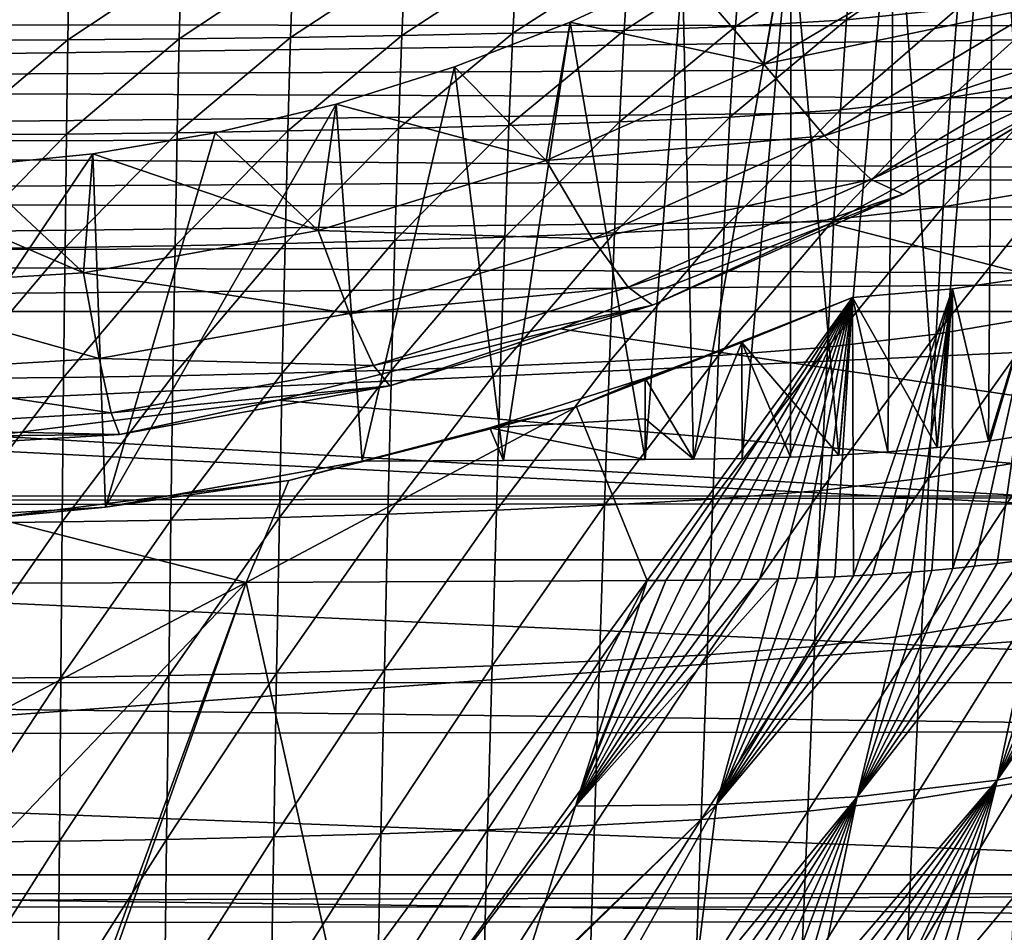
# Model space of a CAD drawing. Header units: metres. Extents: x -26 to 26, y -167 to 32.
# Tile 152 of 237: x 1.55 to 10.27, y -47.99 to -39.91. Entities that reach past the tile are written whole.
import ezdxf

# ---------------------------------------------------------------- set-up
doc = ezdxf.new("R2010")
doc.units = ezdxf.units.M
doc.layers.add('solid_12_411_043_XXX', color=7, linetype='CONTINUOUS')

msp = doc.modelspace()

# ---------------------------------------------------------------- linework, layer by layer
at = {"layer": 'solid_12_411_043_XXX'}
for points in [[(10.175643, -37.679928, 150.816208), (11.005443, -36.967365, 150.941849), (10.602253, -43.560997, 149.779221)], [(9.298349, -38.335098, 150.700684), (10.175643, -37.679928, 150.816208), (9.675914, -43.694592, 149.755661)], [(10.175643, -37.679928, 150.816208), (10.12996, -43.638092, 149.765625), (9.675914, -43.694592, 149.755661)], [(10.175643, -37.679928, 150.816208), (10.602253, -43.560997, 149.779221), (10.12996, -43.638092, 149.765625)], [(8.37775, -38.929745, 150.59584), (9.298349, -38.335098, 150.700684), (8.805559, -43.762558, 149.743683)], [(9.298349, -38.335098, 150.700684), (9.236813, -43.734825, 149.748566), (8.805559, -43.762558, 149.743683)], [(9.298349, -38.335098, 150.700684), (9.675914, -43.694592, 149.755661), (9.236813, -43.734825, 149.748566)], [(7.418079, -39.461147, 150.502136), (8.37775, -38.929745, 150.59584), (7.517451, -43.79768, 149.737488)], [(8.141209, -40.298374, 148.365234), (8.37775, -38.929745, 150.59584), (7.418079, -39.461147, 150.502136)], [(8.37775, -38.929745, 150.59584), (7.946922, -43.791649, 149.738556), (7.517451, -43.79768, 149.737488)], [(8.37775, -38.929745, 150.59584), (8.376328, -43.780701, 149.740479), (7.946922, -43.791649, 149.738556)], [(9.951589, -39.220585, 148.555267), (8.37775, -38.929745, 150.59584), (8.141209, -40.298374, 148.365234)], [(8.37775, -38.929745, 150.59584), (8.805559, -43.762558, 149.743683), (8.376328, -43.780701, 149.740479)], [(9.951589, -39.220585, 148.555267), (8.141209, -40.298374, 148.365234), (10.606789, -39.787075, 146.301575)], [(8.873313, -39.908283, 107.610184), (8.927976, -39.286572, 106.085793), (9.918463, -39.193138, 106.157455)], [(9.85675, -39.807594, 107.69706), (8.873313, -39.908283, 107.610184), (9.918463, -39.193138, 106.157455)], [(6.902915, -40.001408, 107.477058), (6.944404, -39.363613, 105.979057), (7.936319, -39.337513, 106.027344)], [(7.888387, -39.967293, 107.537804), (6.902915, -40.001408, 107.477058), (7.936319, -39.337513, 106.027344)], [(7.888387, -39.967293, 107.537804), (7.936319, -39.337513, 106.027344), (8.927976, -39.286572, 106.085793)], [(8.873313, -39.908283, 107.610184), (7.888387, -39.967293, 107.537804), (8.927976, -39.286572, 106.085793)], [(-19.211477, -39.935295, 177.856812), (19.282103, -39.620777, 177.856796), (-19.334743, -39.36393, 177.856766)], [(0.986411, -40.09079, 107.28714), (0.992193, -39.426628, 105.829041), (1.984495, -39.422771, 105.83828)], [(1.972914, -40.085297, 107.298859), (0.986411, -40.09079, 107.28714), (1.984495, -39.422771, 105.83828)], [(1.972914, -40.085297, 107.298859), (1.984495, -39.422771, 105.83828), (2.976828, -39.415943, 105.853836)], [(2.959414, -40.07576, 107.318527), (1.972914, -40.085297, 107.298859), (2.976828, -39.415943, 105.853836)], [(2.959414, -40.07576, 107.318527), (2.976828, -39.415943, 105.853836), (3.96905, -39.406425, 105.875687)], [(3.945755, -40.062439, 107.346184), (2.959414, -40.07576, 107.318527), (3.96905, -39.406425, 105.875687)], [(3.945755, -40.062439, 107.346184), (3.96905, -39.406425, 105.875687), (4.960989, -39.394875, 105.903778)], [(4.93175, -40.045937, 107.381752), (3.945755, -40.062439, 107.346184), (4.960989, -39.394875, 105.903778)], [(4.93175, -40.045937, 107.381752), (4.960989, -39.394875, 105.903778), (5.952672, -39.381065, 105.938156)], [(5.917392, -40.026035, 107.425308), (4.93175, -40.045937, 107.381752), (5.952672, -39.381065, 105.938156)], [(5.917392, -40.026035, 107.425308), (5.952672, -39.381065, 105.938156), (6.944404, -39.363613, 105.979057)], [(6.902915, -40.001408, 107.477058), (5.917392, -40.026035, 107.425308), (6.944404, -39.363613, 105.979057)], [(6.423786, -39.92683, 150.420029), (7.418079, -39.461147, 150.502136), (7.08769, -43.801102, 149.736877)], [(8.141209, -40.298374, 148.365234), (7.418079, -39.461147, 150.502136), (6.423786, -39.92683, 150.420029)], [(7.418079, -39.461147, 150.502136), (7.517451, -43.79768, 149.737488), (7.08769, -43.801102, 149.736877)], [(-19.211477, -39.935295, 177.856812), (19.204021, -39.967182, 177.856827), (19.282103, -39.620777, 177.856796)], [(9.793712, -40.595844, 109.144653), (9.85675, -39.807594, 107.69706), (10.835055, -39.654457, 107.800331)], [(10.764642, -40.437576, 109.264595), (9.793712, -40.595844, 109.144653), (10.835055, -39.654457, 107.800331)], [(8.141209, -40.298374, 148.365234), (8.677216, -40.935822, 146.09903), (10.606789, -39.787075, 146.301575)], [(10.606789, -39.787075, 146.301575), (8.677216, -40.935822, 146.09903), (11.112022, -40.118153, 143.963959)], [(8.817491, -40.70314, 109.042328), (8.873313, -39.908283, 107.610184), (9.85675, -39.807594, 107.69706)], [(9.793712, -40.595844, 109.144653), (8.817491, -40.70314, 109.042328), (9.85675, -39.807594, 107.69706)], [(-19.07317, -40.480602, 177.856873), (19.204021, -39.967182, 177.856827), (-19.211477, -39.935295, 177.856812)], [(5.399598, -40.324585, 150.349884), (6.423786, -39.92683, 150.420029), (5.834218, -43.809013, 149.735489)], [(6.212112, -41.1534, 148.214478), (6.423786, -39.92683, 150.420029), (5.399598, -40.324585, 150.349884)], [(6.423786, -39.92683, 150.420029), (7.08769, -43.801102, 149.736877), (5.834218, -43.809013, 149.735489)], [(8.141209, -40.298374, 148.365234), (6.423786, -39.92683, 150.420029), (6.212112, -41.1534, 148.214478)], [(7.839477, -40.76965, 108.955811), (7.888387, -39.967293, 107.537804), (8.873313, -39.908283, 107.610184)], [(8.817491, -40.70314, 109.042328), (7.839477, -40.76965, 108.955811), (8.873313, -39.908283, 107.610184)], [(-19.07317, -40.480602, 177.856873), (19.120239, -40.304474, 177.856857), (19.204021, -39.967182, 177.856827)], [(4.902029, -40.868435, 108.766777), (4.93175, -40.045937, 107.381752), (5.917392, -40.026035, 107.425308)], [(5.881483, -40.842728, 108.819649), (4.902029, -40.868435, 108.766777), (5.917392, -40.026035, 107.425308)], [(5.881483, -40.842728, 108.819649), (5.917392, -40.026035, 107.425308), (6.902915, -40.001408, 107.477058)], [(6.860629, -40.811302, 108.882408), (5.881483, -40.842728, 108.819649), (6.902915, -40.001408, 107.477058)], [(6.860629, -40.811302, 108.882408), (6.902915, -40.001408, 107.477058), (7.888387, -39.967293, 107.537804)], [(7.839477, -40.76965, 108.955811), (6.860629, -40.811302, 108.882408), (7.888387, -39.967293, 107.537804)], [(0.980548, -40.925838, 108.651955), (0.986411, -40.09079, 107.28714), (1.972914, -40.085297, 107.298859)], [(1.961168, -40.918774, 108.666176), (0.980548, -40.925838, 108.651955), (1.972914, -40.085297, 107.298859)], [(1.961168, -40.918774, 108.666176), (1.972914, -40.085297, 107.298859), (2.959414, -40.07576, 107.318527)], [(2.941744, -40.906635, 108.690048), (1.961168, -40.918774, 108.666176), (2.959414, -40.07576, 107.318527)], [(2.941744, -40.906635, 108.690048), (2.959414, -40.07576, 107.318527), (3.945755, -40.062439, 107.346184)], [(3.9221, -40.889668, 108.723595), (2.941744, -40.906635, 108.690048), (3.945755, -40.062439, 107.346184)], [(3.9221, -40.889668, 108.723595), (3.945755, -40.062439, 107.346184), (4.93175, -40.045937, 107.381752)], [(4.902029, -40.868435, 108.766777), (3.9221, -40.889668, 108.723595), (4.93175, -40.045937, 107.381752)], [(8.677216, -40.935822, 146.09903), (9.090538, -41.321617, 143.75177), (11.112022, -40.118153, 143.963959)], [(11.112022, -40.118153, 143.963959), (9.090538, -41.321617, 143.75177), (11.459927, -40.208988, 141.576477)], [(9.090538, -41.321617, 143.75177), (9.375152, -41.450134, 141.357635), (11.459927, -40.208988, 141.576477)], [(10.984441, -40.489449, 139.100357), (11.459927, -40.208988, 141.576477), (9.375152, -41.450134, 141.357635)], [(-19.07317, -40.480602, 177.856873), (19.030704, -40.633114, 177.856873), (19.120239, -40.304474, 177.856857)], [(4.350189, -40.652596, 150.292053), (5.399598, -40.324585, 150.349884), (4.580814, -43.815392, 149.73436)], [(6.212112, -41.1534, 148.214478), (5.399598, -40.324585, 150.349884), (4.350189, -40.652596, 150.292053)], [(5.399598, -40.324585, 150.349884), (5.834218, -43.809013, 149.735489), (4.580814, -43.815392, 149.73436)], [(8.141209, -40.298374, 148.365234), (6.212112, -41.1534, 148.214478), (8.677216, -40.935822, 146.09903)], [(9.729785, -41.562199, 110.473602), (9.793712, -40.595844, 109.144653), (10.764642, -40.437576, 109.264595)], [(10.693386, -41.400455, 110.609924), (9.729785, -41.562199, 110.473602), (10.764642, -40.437576, 109.264595)], [(-18.92049, -41.002914, 177.856903), (19.030704, -40.633114, 177.856873), (-19.07317, -40.480602, 177.856873)], [(8.728457, -41.710842, 138.884995), (10.984441, -40.489449, 139.100357), (9.375152, -41.450134, 141.357635)], [(20.25881, -44.691231, 138.359497), (10.984441, -40.489449, 139.100357), (8.728457, -41.710842, 138.884995)], [(-18.92049, -41.002914, 177.856903), (18.935429, -40.954838, 177.856903), (19.030704, -40.633114, 177.856873)], [(8.760787, -41.674564, 110.356094), (8.817491, -40.70314, 109.042328), (9.793712, -40.595844, 109.144653)], [(9.729785, -41.562199, 110.473602), (8.760787, -41.674564, 110.356094), (9.793712, -40.595844, 109.144653)], [(4.350189, -40.652596, 150.292053), (4.580814, -43.815392, 149.73436), (2.306967, -44.222477, 149.662582)], [(3.280507, -40.909309, 150.24678), (4.350189, -40.652596, 150.292053), (2.306967, -44.222477, 149.662582)], [(4.192429, -41.773197, 148.105194), (4.350189, -40.652596, 150.292053), (3.280507, -40.909309, 150.24678)], [(6.212112, -41.1534, 148.214478), (4.350189, -40.652596, 150.292053), (4.192429, -41.773197, 148.105194)], [(7.789745, -41.747185, 110.255692), (7.839477, -40.76965, 108.955811), (8.817491, -40.70314, 109.042328)], [(8.760787, -41.674564, 110.356094), (7.789745, -41.747185, 110.255692), (8.817491, -40.70314, 109.042328)], [(5.844951, -41.83231, 110.096268), (5.881483, -40.842728, 108.819649), (6.860629, -40.811302, 108.882408)], [(6.817613, -41.795147, 110.169853), (5.844951, -41.83231, 110.096268), (6.860629, -40.811302, 108.882408)], [(6.817613, -41.795147, 110.169853), (6.860629, -40.811302, 108.882408), (7.839477, -40.76965, 108.955811)], [(7.789745, -41.747185, 110.255692), (6.817613, -41.795147, 110.169853), (7.839477, -40.76965, 108.955811)], [(1.94923, -41.922619, 109.916245), (1.961168, -40.918774, 108.666176), (2.941744, -40.906635, 108.690048)], [(2.923781, -41.908268, 109.944244), (1.94923, -41.922619, 109.916245), (2.941744, -40.906635, 108.690048)], [(2.923781, -41.908268, 109.944244), (2.941744, -40.906635, 108.690048), (3.9221, -40.889668, 108.723595)], [(3.898046, -41.888195, 109.983582), (2.923781, -41.908268, 109.944244), (3.9221, -40.889668, 108.723595)], [(3.898046, -41.888195, 109.983582), (3.9221, -40.889668, 108.723595), (4.902029, -40.868435, 108.766777)], [(4.871799, -41.862938, 110.034241), (3.898046, -41.888195, 109.983582), (4.902029, -40.868435, 108.766777)], [(4.871799, -41.862938, 110.034241), (4.902029, -40.868435, 108.766777), (5.881483, -40.842728, 108.819649)], [(5.844951, -41.83231, 110.096268), (4.871799, -41.862938, 110.034241), (5.881483, -40.842728, 108.819649)], [(-18.92049, -41.002914, 177.856903), (18.83424, -41.270264, 177.856934), (18.935429, -40.954838, 177.856903)], [(0.974591, -41.931026, 109.899559), (0.980548, -40.925838, 108.651955), (1.961168, -40.918774, 108.666176)], [(1.94923, -41.922619, 109.916245), (0.974591, -41.931026, 109.899559), (1.961168, -40.918774, 108.666176)], [(2.195565, -41.093533, 150.214294), (3.280507, -40.909309, 150.24678), (2.306967, -44.222477, 149.662582)], [(4.192429, -41.773197, 148.105194), (3.280507, -40.909309, 150.24678), (2.195565, -41.093533, 150.214294)], [(6.212112, -41.1534, 148.214478), (6.62111, -41.847141, 145.938339), (8.677216, -40.935822, 146.09903)], [(8.677216, -40.935822, 146.09903), (6.62111, -41.847141, 145.938339), (9.090538, -41.321617, 143.75177)], [(-18.752844, -41.507908, 177.856949), (18.83424, -41.270264, 177.856934), (-18.92049, -41.002914, 177.856903)], [(2.195565, -41.093533, 150.214294), (2.306967, -44.222477, 149.662582), (0, -44.358826, 149.638535)], [(1.100322, -41.204414, 150.194748), (2.195565, -41.093533, 150.214294), (0, -44.358826, 149.638535)], [(2.11161, -42.148727, 148.038971), (2.195565, -41.093533, 150.214294), (1.100322, -41.204414, 150.194748)], [(4.192429, -41.773197, 148.105194), (2.195565, -41.093533, 150.214294), (2.11161, -42.148727, 148.038971)], [(6.212112, -41.1534, 148.214478), (4.192429, -41.773197, 148.105194), (6.62111, -41.847141, 145.938339)], [(2.11161, -42.148727, 148.038971), (1.100322, -41.204414, 150.194748), (0, -41.241432, 150.188217)], [(2.11161, -42.148727, 148.038971), (0, -41.241432, 150.188217), (0, -42.274517, 148.0168)], [(-18.752844, -41.507908, 177.856949), (18.727013, -41.580692, 177.856964), (18.83424, -41.270264, 177.856934)], [(6.62111, -41.847141, 145.938339), (6.936493, -42.276348, 143.58342), (9.090538, -41.321617, 143.75177)], [(9.090538, -41.321617, 143.75177), (6.936493, -42.276348, 143.58342), (9.375152, -41.450134, 141.357635)], [(9.665297, -42.690304, 111.660065), (9.729785, -41.562199, 110.473602), (10.693386, -41.400455, 110.609924)], [(10.621723, -42.52776, 111.811478), (9.665297, -42.690304, 111.660065), (10.693386, -41.400455, 110.609924)], [(-18.568636, -42.002018, 177.856995), (18.727013, -41.580692, 177.856964), (-18.752844, -41.507908, 177.856949)], [(6.936493, -42.276348, 143.58342), (7.153666, -42.434753, 141.184036), (9.375152, -41.450134, 141.357635)], [(8.728457, -41.710842, 138.884995), (9.375152, -41.450134, 141.357635), (7.153666, -42.434753, 141.184036)], [(-18.568636, -42.002018, 177.856995), (18.613428, -41.886883, 177.856979), (18.727013, -41.580692, 177.856964)], [(8.703434, -42.805264, 111.528542), (8.760787, -41.674564, 110.356094), (9.729785, -41.562199, 110.473602)], [(9.665297, -42.690304, 111.660065), (8.703434, -42.805264, 111.528542), (9.729785, -41.562199, 110.473602)], [(7.739336, -42.881725, 111.415314), (7.789745, -41.747185, 110.255692), (8.760787, -41.674564, 110.356094)], [(8.703434, -42.805264, 111.528542), (7.739336, -42.881725, 111.415314), (8.760787, -41.674564, 110.356094)], [(4.192429, -41.773197, 148.105194), (2.11161, -42.148727, 148.038971), (4.468453, -42.507748, 145.821869)], [(4.192429, -41.773197, 148.105194), (4.468453, -42.507748, 145.821869), (6.62111, -41.847141, 145.938339)], [(6.334848, -42.644142, 138.720444), (8.728457, -41.710842, 138.884995), (7.153666, -42.434753, 141.184036)], [(20.25881, -44.691231, 138.359497), (8.728457, -41.710842, 138.884995), (6.334848, -42.644142, 138.720444)], [(6.773943, -42.933968, 111.317986), (6.817613, -41.795147, 110.169853), (7.789745, -41.747185, 110.255692)], [(7.739336, -42.881725, 111.415314), (6.773943, -42.933968, 111.317986), (7.789745, -41.747185, 110.255692)], [(3.873575, -43.037231, 111.106331), (3.898046, -41.888195, 109.983582), (4.871799, -41.862938, 110.034241)], [(4.841055, -43.009167, 111.163895), (3.873575, -43.037231, 111.106331), (4.871799, -41.862938, 110.034241)], [(6.62111, -41.847141, 145.938339), (4.468453, -42.507748, 145.821869), (6.936493, -42.276348, 143.58342)], [(4.841055, -43.009167, 111.163895), (4.871799, -41.862938, 110.034241), (5.844951, -41.83231, 110.096268)], [(5.807824, -42.975113, 111.234398), (4.841055, -43.009167, 111.163895), (5.844951, -41.83231, 110.096268)], [(5.807824, -42.975113, 111.234398), (5.844951, -41.83231, 110.096268), (6.817613, -41.795147, 110.169853)], [(6.773943, -42.933968, 111.317986), (5.807824, -42.975113, 111.234398), (6.817613, -41.795147, 110.169853)], [(-18.568636, -42.002018, 177.856995), (18.492992, -42.190403, 177.85701), (18.613428, -41.886883, 177.856979)], [(0.968527, -43.084705, 111.010864), (0.974591, -41.931026, 109.899559), (1.94923, -41.922619, 109.916245)], [(1.937079, -43.075363, 111.029831), (0.968527, -43.084705, 111.010864), (1.94923, -41.922619, 109.916245)], [(1.937079, -43.075363, 111.029831), (1.94923, -41.922619, 109.916245), (2.923781, -41.908268, 109.944244)], [(2.9055, -43.059464, 111.061638), (1.937079, -43.075363, 111.029831), (2.923781, -41.908268, 109.944244)], [(2.9055, -43.059464, 111.061638), (2.923781, -41.908268, 109.944244), (3.898046, -41.888195, 109.983582)], [(3.873575, -43.037231, 111.106331), (2.9055, -43.059464, 111.061638), (3.898046, -41.888195, 109.983582)], [(-18.568636, -42.002018, 177.856995), (-18.365831, -42.490776, 177.85704), (18.492992, -42.190403, 177.85701)], [(-18.365831, -42.490776, 177.85704), (18.36586, -42.490776, 177.85704), (18.492992, -42.190403, 177.85701)], [(2.11161, -42.148727, 148.038971), (0, -42.274517, 148.0168), (2.250636, -42.908005, 145.751297)], [(2.11161, -42.148727, 148.038971), (2.250636, -42.908005, 145.751297), (4.468453, -42.507748, 145.821869)], [(9.811491, -42.290211, 141.879883), (10.573383, -42.17717, 141.899811), (9.813424, -44.76656, 141.443237)], [(9.811491, -42.290211, 141.879883), (10.12996, -43.638092, 149.765625), (10.573383, -42.17717, 141.899811)], [(10.573383, -42.17717, 141.899811), (10.006289, -44.746414, 141.446793), (9.813424, -44.76656, 141.443237)], [(10.573383, -42.17717, 141.899811), (10.206014, -44.723152, 141.450882), (10.006289, -44.746414, 141.446793)], [(10.573383, -42.17717, 141.899811), (10.12996, -43.638092, 149.765625), (10.602253, -43.560997, 149.779221)], [(10.573383, -42.17717, 141.899811), (10.413535, -44.695797, 141.455719), (10.206014, -44.723152, 141.450882)], [(0, -42.274517, 148.0168), (0, -43.042072, 145.727646), (2.250636, -42.908005, 145.751297)], [(4.468453, -42.507748, 145.821869), (4.681299, -42.968418, 143.461395), (6.936493, -42.276348, 143.58342)], [(6.936493, -42.276348, 143.58342), (4.681299, -42.968418, 143.461395), (7.153666, -42.434753, 141.184036)], [(9.811491, -42.290211, 141.879883), (8.935234, -44.831989, 141.431702), (8.924943, -42.366692, 141.866394)], [(9.811491, -42.290211, 141.879883), (8.924943, -42.366692, 141.866394), (9.675914, -43.694592, 149.755661)], [(9.811491, -42.290211, 141.879883), (9.103184, -44.822605, 141.43335), (8.935234, -44.831989, 141.431702)], [(9.811491, -42.290211, 141.879883), (9.274014, -44.811577, 141.435303), (9.103184, -44.822605, 141.43335)], [(9.811491, -42.290211, 141.879883), (9.449059, -44.798706, 141.437561), (9.274014, -44.811577, 141.435303)], [(9.811491, -42.290211, 141.879883), (9.627832, -44.784039, 141.440155), (9.449059, -44.798706, 141.437561)], [(9.811491, -42.290211, 141.879883), (9.813424, -44.76656, 141.443237), (9.627832, -44.784039, 141.440155)], [(9.811491, -42.290211, 141.879883), (9.675914, -43.694592, 149.755661), (10.12996, -43.638092, 149.765625)], [(8.924943, -42.366692, 141.866394), (7.10499, -44.873875, 141.424316), (6.48008, -43.334198, 141.695801)], [(7.945325, -42.766533, 143.924622), (8.924943, -42.366692, 141.866394), (6.48008, -43.334198, 141.695801)], [(8.924943, -42.366692, 141.866394), (7.271519, -44.872841, 141.4245), (7.10499, -44.873875, 141.424316)], [(8.924943, -42.366692, 141.866394), (7.437955, -44.871437, 141.424744), (7.271519, -44.872841, 141.4245)], [(8.924943, -42.366692, 141.866394), (7.604292, -44.869675, 141.425049), (7.437955, -44.871437, 141.424744)], [(8.924943, -42.366692, 141.866394), (7.770503, -44.867649, 141.425415), (7.604292, -44.869675, 141.425049)], [(8.924943, -42.366692, 141.866394), (7.936672, -44.865082, 141.425858), (7.770503, -44.867649, 141.425415)], [(8.924943, -42.366692, 141.866394), (8.10286, -44.861794, 141.426437), (7.936672, -44.865082, 141.425858)], [(8.805559, -43.762558, 149.743683), (8.924943, -42.366692, 141.866394), (7.945325, -42.766533, 143.924622)], [(8.924943, -42.366692, 141.866394), (8.269041, -44.857861, 141.427139), (8.10286, -44.861794, 141.426437)], [(8.924943, -42.366692, 141.866394), (8.435308, -44.852962, 141.427994), (8.269041, -44.857861, 141.427139)], [(8.924943, -42.366692, 141.866394), (8.601338, -44.847115, 141.429031), (8.435308, -44.852962, 141.427994)], [(8.924943, -42.366692, 141.866394), (8.767698, -44.840214, 141.430252), (8.601338, -44.847115, 141.429031)], [(8.924943, -42.366692, 141.866394), (8.935234, -44.831989, 141.431702), (8.767698, -44.840214, 141.430252)], [(9.236813, -43.734825, 149.748566), (8.924943, -42.366692, 141.866394), (8.805559, -43.762558, 149.743683)], [(9.675914, -43.694592, 149.755661), (8.924943, -42.366692, 141.866394), (9.236813, -43.734825, 149.748566)], [(4.681299, -42.968418, 143.461395), (4.827865, -43.148495, 141.058182), (7.153666, -42.434753, 141.184036)], [(6.334848, -42.644142, 138.720444), (7.153666, -42.434753, 141.184036), (4.827865, -43.148495, 141.058182)], [(-17.563112, -44.122044, 177.857178), (18.36586, -42.490776, 177.85704), (-18.365831, -42.490776, 177.85704)], [(17.561674, -44.124863, 177.857178), (18.36586, -42.490776, 177.85704), (-17.563112, -44.122044, 177.857178)], [(4.468453, -42.507748, 145.821869), (2.250636, -42.908005, 145.751297), (4.681299, -42.968418, 143.461395)], [(9.600504, -43.961288, 112.685036), (9.665297, -42.690304, 111.660065), (10.621723, -42.52776, 111.811478)], [(10.549988, -43.801384, 112.84935), (9.600504, -43.961288, 112.685036), (10.621723, -42.52776, 111.811478)], [(3.841336, -43.274639, 138.609268), (6.334848, -42.644142, 138.720444), (4.827865, -43.148495, 141.058182)], [(20.25881, -44.691231, 138.359497), (6.334848, -42.644142, 138.720444), (3.841336, -43.274639, 138.609268)], [(8.645615, -44.075649, 112.541512), (8.703434, -42.805264, 111.528542), (9.665297, -42.690304, 111.660065)], [(9.600504, -43.961288, 112.685036), (8.645615, -44.075649, 112.541512), (9.665297, -42.690304, 111.660065)], [(7.087624, -43.081882, 145.65799), (7.945325, -42.766533, 143.924622), (6.48008, -43.334198, 141.695801)], [(7.517451, -43.79768, 149.737488), (7.945325, -42.766533, 143.924622), (7.087624, -43.081882, 145.65799)], [(7.946922, -43.791649, 149.738556), (7.945325, -42.766533, 143.924622), (7.517451, -43.79768, 149.737488)], [(7.688372, -44.15303, 112.417252), (7.739336, -42.881725, 111.415314), (8.703434, -42.805264, 111.528542)], [(8.645615, -44.075649, 112.541512), (7.688372, -44.15303, 112.417252), (8.703434, -42.805264, 111.528542)], [(8.376328, -43.780701, 149.740479), (7.945325, -42.766533, 143.924622), (7.946922, -43.791649, 149.738556)], [(8.805559, -43.762558, 149.743683), (7.945325, -42.766533, 143.924622), (8.376328, -43.780701, 149.740479)], [(2.250636, -42.908005, 145.751297), (0, -43.042072, 145.727646), (2.357841, -43.387737, 143.387466)], [(2.250636, -42.908005, 145.751297), (2.357841, -43.387737, 143.387466), (4.681299, -42.968418, 143.461395)], [(6.729689, -44.206932, 112.310036), (6.773943, -42.933968, 111.317986), (7.739336, -42.881725, 111.415314)], [(7.688372, -44.15303, 112.417252), (6.729689, -44.206932, 112.310036), (7.739336, -42.881725, 111.415314)], [(4.681299, -42.968418, 143.461395), (2.357841, -43.387737, 143.387466), (4.827865, -43.148495, 141.058182)], [(4.809802, -44.285286, 112.140045), (4.841055, -43.009167, 111.163895), (5.807824, -42.975113, 111.234398)], [(5.770131, -44.249756, 112.217834), (4.809802, -44.285286, 112.140045), (5.807824, -42.975113, 111.234398)], [(5.770131, -44.249756, 112.217834), (5.807824, -42.975113, 111.234398), (6.773943, -42.933968, 111.317986)], [(6.729689, -44.206932, 112.310036), (5.770131, -44.249756, 112.217834), (6.773943, -42.933968, 111.317986)], [(0, -43.042072, 145.727646), (0, -43.528194, 143.362701), (2.357841, -43.387737, 143.387466)], [(0.962349, -44.364002, 111.971245), (0.968527, -43.084705, 111.010864), (1.937079, -43.075363, 111.029831)], [(1.924701, -44.354256, 111.992165), (0.962349, -44.364002, 111.971245), (1.937079, -43.075363, 111.029831)], [(1.924701, -44.354256, 111.992165), (1.937079, -43.075363, 111.029831), (2.9055, -43.059464, 111.061638)], [(2.886886, -44.337704, 112.027237), (1.924701, -44.354256, 111.992165), (2.9055, -43.059464, 111.061638)], [(2.886886, -44.337704, 112.027237), (2.9055, -43.059464, 111.061638), (3.873575, -43.037231, 111.106331)], [(3.848674, -44.314552, 112.076538), (2.886886, -44.337704, 112.027237), (3.873575, -43.037231, 111.106331)], [(3.848674, -44.314552, 112.076538), (3.873575, -43.037231, 111.106331), (4.841055, -43.009167, 111.163895)], [(4.809802, -44.285286, 112.140045), (3.848674, -44.314552, 112.076538), (4.841055, -43.009167, 111.163895)], [(5.713595, -43.51976, 148.091064), (7.087624, -43.081882, 145.65799), (6.48008, -43.334198, 141.695801)], [(7.087624, -43.44149, 147.697433), (7.087624, -43.081882, 145.65799), (5.713595, -43.51976, 148.091064)], [(7.087624, -43.44149, 147.697433), (7.517451, -43.79768, 149.737488), (7.087624, -43.081882, 145.65799)], [(2.357841, -43.387737, 143.387466), (2.431662, -43.580944, 140.981934), (4.827865, -43.148495, 141.058182)], [(3.841336, -43.274639, 138.609268), (4.827865, -43.148495, 141.058182), (2.431662, -43.580944, 140.981934)], [(1.287215, -43.5924, 138.553238), (3.841336, -43.274639, 138.609268), (2.431662, -43.580944, 140.981934)], [(20.25881, -44.691231, 138.359497), (3.841336, -43.274639, 138.609268), (1.287215, -43.5924, 138.553238)], [(3.552526, -44.89233, 141.421051), (6.48008, -43.334198, 141.695801), (7.10499, -44.873875, 141.424316)], [(3.552526, -44.89233, 141.421051), (3.930444, -43.987972, 141.580521), (6.48008, -43.334198, 141.695801)], [(5.713595, -43.51976, 148.091064), (6.48008, -43.334198, 141.695801), (3.930444, -43.987972, 141.580521)], [(2.357841, -43.387737, 143.387466), (0, -43.528194, 143.362701), (2.431662, -43.580944, 140.981934)], [(5.713595, -43.51976, 148.091064), (3.930444, -43.987972, 141.580521), (4.580814, -43.815392, 149.73436)], [(5.834218, -43.809013, 149.735489), (5.713595, -43.51976, 148.091064), (4.580814, -43.815392, 149.73436)], [(7.087624, -43.44149, 147.697433), (5.713595, -43.51976, 148.091064), (7.08769, -43.801102, 149.736877)], [(7.08769, -43.801102, 149.736877), (5.713595, -43.51976, 148.091064), (5.834218, -43.809013, 149.735489)], [(7.087624, -43.44149, 147.697433), (7.08769, -43.801102, 149.736877), (7.517451, -43.79768, 149.737488)], [(-20.258781, -44.691231, 138.359497), (20.25881, -44.691231, 138.359497), (-1.287215, -43.5924, 138.553238)], [(20.25881, -44.691231, 138.359497), (1.287215, -43.5924, 138.553238), (-1.287215, -43.5924, 138.553238)], [(0, -43.528194, 143.362701), (0, -43.7258, 140.95639), (2.431662, -43.580944, 140.981934)], [(1.287215, -43.5924, 138.553238), (2.431662, -43.580944, 140.981934), (0, -43.7258, 140.95639)], [(3.930444, -43.987972, 141.580521), (2.306967, -44.222477, 149.662582), (4.580814, -43.815392, 149.73436)], [(9.535305, -45.345673, 113.554741), (9.600504, -43.961288, 112.685036), (10.549988, -43.801384, 112.84935)], [(10.477999, -45.191284, 113.729301), (9.535305, -45.345673, 113.554741), (10.549988, -43.801384, 112.84935)], [(8.587288, -45.456757, 113.401619), (8.645615, -44.075649, 112.541512), (9.600504, -43.961288, 112.685036)], [(9.535305, -45.345673, 113.554741), (8.587288, -45.456757, 113.401619), (9.600504, -43.961288, 112.685036)], [(3.930444, -43.987972, 141.580521), (1.317239, -44.317505, 141.522415), (2.306967, -44.222477, 149.662582)], [(3.552526, -44.89233, 141.421051), (1.317239, -44.317505, 141.522415), (3.930444, -43.987972, 141.580521)], [(17.561674, -44.124863, 177.857178), (-17.563112, -44.122044, 177.857178), (-17.519766, -44.204124, 177.857178)], [(17.524755, -44.194782, 177.857178), (17.561674, -44.124863, 177.857178), (-17.519766, -44.204124, 177.857178)], [(7.636848, -45.532616, 113.268494), (7.688372, -44.15303, 112.417252), (8.645615, -44.075649, 112.541512)], [(8.587288, -45.456757, 113.401619), (7.636848, -45.532616, 113.268494), (8.645615, -44.075649, 112.541512)], [(17.524755, -44.194782, 177.857178), (-17.519766, -44.204124, 177.857178), (16.703465, -45.777103, 177.857315)], [(16.703465, -45.777103, 177.857315), (-17.519766, -44.204124, 177.857178), (-16.700554, -45.783138, 177.857315)], [(1.317239, -44.317505, 141.522415), (0, -44.358826, 149.638535), (2.306967, -44.222477, 149.662582)], [(5.731904, -45.628582, 113.054146), (5.770131, -44.249756, 112.217834), (6.729689, -44.206932, 112.310036)], [(6.68487, -45.585991, 113.153297), (5.731904, -45.628582, 113.054146), (6.729689, -44.206932, 112.310036)], [(6.68487, -45.585991, 113.153297), (6.729689, -44.206932, 112.310036), (7.688372, -44.15303, 112.417252)], [(7.636848, -45.532616, 113.268494), (6.68487, -45.585991, 113.153297), (7.688372, -44.15303, 112.417252)], [(3.823374, -45.693092, 112.902184), (3.848674, -44.314552, 112.076538), (4.809802, -44.285286, 112.140045)], [(4.778072, -45.663963, 112.97049), (3.823374, -45.693092, 112.902184), (4.809802, -44.285286, 112.140045)], [(4.778072, -45.663963, 112.97049), (4.809802, -44.285286, 112.140045), (5.770131, -44.249756, 112.217834)], [(5.731904, -45.628582, 113.054146), (4.778072, -45.663963, 112.97049), (5.770131, -44.249756, 112.217834)], [(3.552526, -44.89233, 141.421051), (0.000018, -44.898479, 141.419968), (1.317239, -44.317505, 141.522415)], [(0.956065, -45.742283, 112.788994), (0.962349, -44.364002, 111.971245), (1.924701, -44.354256, 111.992165)], [(1.912114, -45.732582, 112.811485), (0.956065, -45.742283, 112.788994), (1.924701, -44.354256, 111.992165)], [(1.912114, -45.732582, 112.811485), (1.924701, -44.354256, 111.992165), (2.886886, -44.337704, 112.027237)], [(2.867964, -45.716118, 112.84919), (1.912114, -45.732582, 112.811485), (2.886886, -44.337704, 112.027237)], [(2.867964, -45.716118, 112.84919), (2.886886, -44.337704, 112.027237), (3.848674, -44.314552, 112.076538)], [(3.823374, -45.693092, 112.902184), (2.867964, -45.716118, 112.84919), (3.848674, -44.314552, 112.076538)], [(11.731257, -44.450993, 141.498871), (11.430732, -46.389004, 153.379486), (10.208182, -46.642437, 153.351776)], [(11.514091, -44.500698, 141.490112), (11.731257, -44.450993, 141.498871), (10.208182, -46.642437, 153.351776)], [(11.293689, -44.547108, 141.481934), (11.514091, -44.500698, 141.490112), (10.208182, -46.642437, 153.351776)], [(11.070378, -44.590237, 141.474319), (11.293689, -44.547108, 141.481934), (10.208182, -46.642437, 153.351776)], [(10.849168, -44.629456, 141.467407), (11.070378, -44.590237, 141.474319), (10.208182, -46.642437, 153.351776)], [(10.629589, -44.66457, 141.461212), (10.849168, -44.629456, 141.467407), (10.208182, -46.642437, 153.351776)], [(-20.258781, -44.691231, 138.359497), (-20.159618, -47.645546, 137.923386), (20.25881, -44.691231, 138.359497)], [(-20.159618, -47.645546, 137.923386), (20.159536, -47.647865, 137.923096), (20.25881, -44.691231, 138.359497)], [(10.629589, -44.66457, 141.461212), (10.208182, -46.642437, 153.351776), (8.968007, -46.790672, 153.335434)], [(10.413535, -44.695797, 141.455719), (10.629589, -44.66457, 141.461212), (8.968007, -46.790672, 153.335434)], [(10.206014, -44.723152, 141.450882), (10.413535, -44.695797, 141.455719), (8.968007, -46.790672, 153.335434)], [(10.006289, -44.746414, 141.446793), (10.206014, -44.723152, 141.450882), (8.968007, -46.790672, 153.335434)], [(9.813424, -44.76656, 141.443237), (10.006289, -44.746414, 141.446793), (8.968007, -46.790672, 153.335434)], [(9.449059, -44.798706, 141.437561), (8.968007, -46.790672, 153.335434), (7.720381, -46.85606, 153.328125)], [(9.274014, -44.811577, 141.435303), (9.449059, -44.798706, 141.437561), (7.720381, -46.85606, 153.328125)], [(9.103184, -44.822605, 141.43335), (9.274014, -44.811577, 141.435303), (7.720381, -46.85606, 153.328125)], [(8.935234, -44.831989, 141.431702), (9.103184, -44.822605, 141.43335), (7.720381, -46.85606, 153.328125)], [(8.767698, -44.840214, 141.430252), (8.935234, -44.831989, 141.431702), (7.720381, -46.85606, 153.328125)], [(9.627832, -44.784039, 141.440155), (9.813424, -44.76656, 141.443237), (8.968007, -46.790672, 153.335434)], [(9.449059, -44.798706, 141.437561), (9.627832, -44.784039, 141.440155), (8.968007, -46.790672, 153.335434)], [(0.000017, -46.750496, 152.467316), (0.000018, -44.898479, 141.419968), (3.552526, -44.89233, 141.421051)], [(0.000017, -46.750496, 152.467316), (3.552526, -44.89233, 141.421051), (0.000021, -48.603985, 163.523483)], [(0.000021, -48.603985, 163.523483), (3.552526, -44.89233, 141.421051), (2.191808, -48.601776, 163.524857)], [(2.191808, -48.601776, 163.524857), (3.552526, -44.89233, 141.421051), (2.239504, -48.601681, 163.524933)], [(2.239504, -48.601681, 163.524933), (3.552526, -44.89233, 141.421051), (4.381402, -48.594109, 163.529297)], [(4.381402, -48.594109, 163.529297), (3.552526, -44.89233, 141.421051), (7.10499, -44.873875, 141.424316)], [(4.381402, -48.594109, 163.529297), (7.10499, -44.873875, 141.424316), (5.168777, -48.591595, 163.53064)], [(5.168777, -48.591595, 163.53064), (7.10499, -44.873875, 141.424316), (6.51624, -46.730621, 152.477646)], [(8.269041, -44.857861, 141.427139), (7.720381, -46.85606, 153.328125), (6.471045, -46.873154, 153.326141)], [(8.10286, -44.861794, 141.426437), (8.269041, -44.857861, 141.427139), (6.471045, -46.873154, 153.326141)], [(7.936672, -44.865082, 141.425858), (8.10286, -44.861794, 141.426437), (6.471045, -46.873154, 153.326141)], [(7.770503, -44.867649, 141.425415), (7.936672, -44.865082, 141.425858), (6.471045, -46.873154, 153.326141)], [(7.604292, -44.869675, 141.425049), (7.770503, -44.867649, 141.425415), (6.471045, -46.873154, 153.326141)], [(7.437955, -44.871437, 141.424744), (7.604292, -44.869675, 141.425049), (6.471045, -46.873154, 153.326141)], [(7.271519, -44.872841, 141.4245), (7.437955, -44.871437, 141.424744), (6.471045, -46.873154, 153.326141)], [(6.51624, -46.730621, 152.477646), (7.271519, -44.872841, 141.4245), (6.471045, -46.873154, 153.326141)], [(6.51624, -46.730621, 152.477646), (7.10499, -44.873875, 141.424316), (7.271519, -44.872841, 141.4245)], [(8.601338, -44.847115, 141.429031), (8.767698, -44.840214, 141.430252), (7.720381, -46.85606, 153.328125)], [(8.435308, -44.852962, 141.427994), (8.601338, -44.847115, 141.429031), (7.720381, -46.85606, 153.328125)], [(8.269041, -44.857861, 141.427139), (8.435308, -44.852962, 141.427994), (7.720381, -46.85606, 153.328125)], [(9.469482, -46.810497, 114.283691), (9.535305, -45.345673, 113.554741), (10.477999, -45.191284, 113.729301)], [(10.405408, -46.663521, 114.465546), (9.469482, -46.810497, 114.283691), (10.477999, -45.191284, 113.729301)], [(8.528337, -46.916565, 114.12365), (8.587288, -45.456757, 113.401619), (9.535305, -45.345673, 113.554741)], [(9.469482, -46.810497, 114.283691), (8.528337, -46.916565, 114.12365), (9.535305, -45.345673, 113.554741)], [(7.584722, -46.989323, 113.984062), (7.636848, -45.532616, 113.268494), (8.587288, -45.456757, 113.401619)], [(8.528337, -46.916565, 114.12365), (7.584722, -46.989323, 113.984062), (8.587288, -45.456757, 113.401619)], [(5.693173, -47.08189, 113.758751), (5.731904, -45.628582, 113.054146), (6.68487, -45.585991, 113.153297)], [(6.639489, -47.040764, 113.863014), (5.693173, -47.08189, 113.758751), (6.68487, -45.585991, 113.153297)], [(6.639489, -47.040764, 113.863014), (6.68487, -45.585991, 113.153297), (7.636848, -45.532616, 113.268494)], [(7.584722, -46.989323, 113.984062), (6.639489, -47.040764, 113.863014), (7.636848, -45.532616, 113.268494)], [(2.848772, -47.166451, 113.543251), (2.867964, -45.716118, 112.84919), (3.823374, -45.693092, 112.902184)], [(3.79772, -47.144215, 113.598953), (2.848772, -47.166451, 113.543251), (3.823374, -45.693092, 112.902184)], [(3.79772, -47.144215, 113.598953), (3.823374, -45.693092, 112.902184), (4.778072, -45.663963, 112.97049)], [(4.74591, -47.116074, 113.670769), (3.79772, -47.144215, 113.598953), (4.778072, -45.663963, 112.97049)], [(4.74591, -47.116074, 113.670769), (4.778072, -45.663963, 112.97049), (5.731904, -45.628582, 113.054146)], [(5.693173, -47.08189, 113.758751), (4.74591, -47.116074, 113.670769), (5.731904, -45.628582, 113.054146)], [(16.703465, -45.777103, 177.857315), (-16.700554, -45.783138, 177.857315), (16.495449, -46.20747, 177.857361)], [(16.495449, -46.20747, 177.857361), (-16.700554, -45.783138, 177.857315), (-16.47521, -46.250378, 177.857361)], [(0.94969, -47.191719, 113.479988), (0.956065, -45.742283, 112.788994), (1.912114, -45.732582, 112.811485)], [(1.899345, -47.182346, 113.503624), (0.94969, -47.191719, 113.479988), (1.912114, -45.732582, 112.811485)], [(1.899345, -47.182346, 113.503624), (1.912114, -45.732582, 112.811485), (2.867964, -45.716118, 112.84919)], [(2.848772, -47.166451, 113.543251), (1.899345, -47.182346, 113.503624), (2.867964, -45.716118, 112.84919)], [(16.495449, -46.20747, 177.857361), (-16.47521, -46.250378, 177.857361), (15.951117, -47.479836, 177.857468)], [(15.951117, -47.479836, 177.857468), (-16.47521, -46.250378, 177.857361), (-15.950654, -47.480976, 177.857468)], [(9.776477, -48.368862, 163.667709), (10.208182, -46.642437, 153.351776), (11.430732, -46.389004, 153.379486)], [(10.507593, -48.241199, 163.74614), (9.776477, -48.368862, 163.667709), (11.430732, -46.389004, 153.379486)], [(8.613318, -48.501488, 163.586212), (8.968007, -46.790672, 153.335434), (10.208182, -46.642437, 153.351776)], [(8.754341, -48.489525, 163.593552), (8.613318, -48.501488, 163.586212), (10.208182, -46.642437, 153.351776)], [(8.91123, -48.474968, 163.602493), (8.754341, -48.489525, 163.593552), (10.208182, -46.642437, 153.351776)], [(9.063411, -48.459541, 163.612), (8.91123, -48.474968, 163.602493), (10.208182, -46.642437, 153.351776)], [(9.21199, -48.443195, 163.62207), (9.063411, -48.459541, 163.612), (10.208182, -46.642437, 153.351776)], [(9.357887, -48.425865, 163.63266), (9.21199, -48.443195, 163.62207), (10.208182, -46.642437, 153.351776)], [(9.500673, -48.40765, 163.643814), (9.357887, -48.425865, 163.63266), (10.208182, -46.642437, 153.351776)], [(9.402942, -48.328369, 114.887405), (9.469482, -46.810497, 114.283691), (10.405408, -46.663521, 114.465546)], [(10.332036, -48.18988, 115.073608), (9.402942, -48.328369, 114.887405), (10.405408, -46.663521, 114.465546)], [(9.640205, -48.38863, 163.655487), (9.500673, -48.40765, 163.643814), (10.208182, -46.642437, 153.351776)], [(9.776477, -48.368862, 163.667709), (9.640205, -48.38863, 163.655487), (10.208182, -46.642437, 153.351776)], [(5.168777, -48.591595, 163.53064), (6.51624, -46.730621, 152.477646), (6.471045, -46.873154, 153.326141)], [(7.510634, -48.563419, 163.548126), (7.720381, -46.85606, 153.328125), (8.968007, -46.790672, 153.335434)], [(7.681615, -48.55706, 163.552078), (7.510634, -48.563419, 163.548126), (8.968007, -46.790672, 153.335434)], [(7.848179, -48.549824, 163.556534), (7.681615, -48.55706, 163.552078), (8.968007, -46.790672, 153.335434)], [(8.010315, -48.541729, 163.561478), (7.848179, -48.549824, 163.556534), (8.968007, -46.790672, 153.335434)], [(8.168014, -48.532799, 163.56691), (8.010315, -48.541729, 163.561478), (8.968007, -46.790672, 153.335434)], [(8.320897, -48.523098, 163.572861), (8.168014, -48.532799, 163.56691), (8.968007, -46.790672, 153.335434)], [(8.469085, -48.512669, 163.5793), (8.320897, -48.523098, 163.572861), (8.968007, -46.790672, 153.335434)], [(8.468732, -48.428436, 114.723114), (8.528337, -46.916565, 114.12365), (9.469482, -46.810497, 114.283691)], [(9.402942, -48.328369, 114.887405), (8.468732, -48.428436, 114.723114), (9.469482, -46.810497, 114.283691)], [(8.613318, -48.501488, 163.586212), (8.469085, -48.512669, 163.5793), (8.968007, -46.790672, 153.335434)], [(5.168777, -48.591595, 163.53064), (6.471045, -46.873154, 153.326141), (5.927446, -48.587505, 163.531815)], [(5.927446, -48.587505, 163.531815), (6.471045, -46.873154, 153.326141), (7.720381, -46.85606, 153.328125)], [(5.947202, -48.587406, 163.531891), (5.927446, -48.587505, 163.531815), (7.720381, -46.85606, 153.328125)], [(6.754011, -48.580791, 163.536972), (5.947202, -48.587406, 163.531891), (7.720381, -46.85606, 153.328125)], [(7.510634, -48.563419, 163.548126), (6.754011, -48.580791, 163.536972), (7.720381, -46.85606, 153.328125)], [(7.532011, -48.497215, 114.57946), (7.584722, -46.989323, 113.984062), (8.528337, -46.916565, 114.12365)], [(8.468732, -48.428436, 114.723114), (7.532011, -48.497215, 114.57946), (8.528337, -46.916565, 114.12365)], [(6.593593, -48.545944, 114.454659), (6.639489, -47.040764, 113.863014), (7.584722, -46.989323, 113.984062)], [(7.532011, -48.497215, 114.57946), (6.593593, -48.545944, 114.454659), (7.584722, -46.989323, 113.984062)], [(4.713376, -48.617352, 114.256363), (4.74591, -47.116074, 113.670769), (5.693173, -47.08189, 113.758751)], [(5.653998, -48.584938, 114.347115), (4.713376, -48.617352, 114.256363), (5.693173, -47.08189, 113.758751)], [(5.653998, -48.584938, 114.347115), (5.693173, -47.08189, 113.758751), (6.639489, -47.040764, 113.863014)], [(6.593593, -48.545944, 114.454659), (5.653998, -48.584938, 114.347115), (6.639489, -47.040764, 113.863014)], [(0.94324, -48.689075, 114.059669), (0.94969, -47.191719, 113.479988), (1.899345, -47.182346, 113.503624)], [(1.886427, -48.680187, 114.084023), (0.94324, -48.689075, 114.059669), (1.899345, -47.182346, 113.503624)], [(1.886427, -48.680187, 114.084023), (1.899345, -47.182346, 113.503624), (2.848772, -47.166451, 113.543251)], [(2.829356, -48.665115, 114.12487), (1.886427, -48.680187, 114.084023), (2.848772, -47.166451, 113.543251)], [(2.829356, -48.665115, 114.12487), (2.848772, -47.166451, 113.543251), (3.79772, -47.144215, 113.598953)], [(3.771767, -48.644039, 114.182304), (2.829356, -48.665115, 114.12487), (3.79772, -47.144215, 113.598953)], [(3.771767, -48.644039, 114.182304), (3.79772, -47.144215, 113.598953), (4.74591, -47.116074, 113.670769)], [(4.713376, -48.617352, 114.256363), (3.771767, -48.644039, 114.182304), (4.74591, -47.116074, 113.670769)], [(15.951117, -47.479836, 177.857468), (-15.950654, -47.480976, 177.857468), (15.802127, -47.891842, 177.857498)], [(15.802127, -47.891842, 177.857498), (-15.950654, -47.480976, 177.857468), (-15.793832, -47.915928, 177.857498)], [(-20.159618, -47.645546, 137.923386), (-20.15344, -47.768009, 137.908936), (20.159536, -47.647865, 137.923096)], [(-20.15344, -47.768009, 137.908936), (20.153627, -47.764984, 137.909286), (20.159536, -47.647865, 137.923096)], [(-20.15344, -47.768009, 137.908936), (20.070938, -49.311081, 137.751358), (20.153627, -47.764984, 137.909286)], [(-20.15344, -47.768009, 137.908936), (-20.070822, -49.312672, 137.751221), (20.070938, -49.311081, 137.751358)], [(15.802127, -47.891842, 177.857498), (-15.793832, -47.915928, 177.857498), (15.428016, -49.194134, 177.857605)], [(15.428016, -49.194134, 177.857605), (-15.793832, -47.915928, 177.857498), (-15.427872, -49.194653, 177.857605)]]:
    msp.add_3dface(points, dxfattribs=at)

doc.saveas('drawing.dxf')
